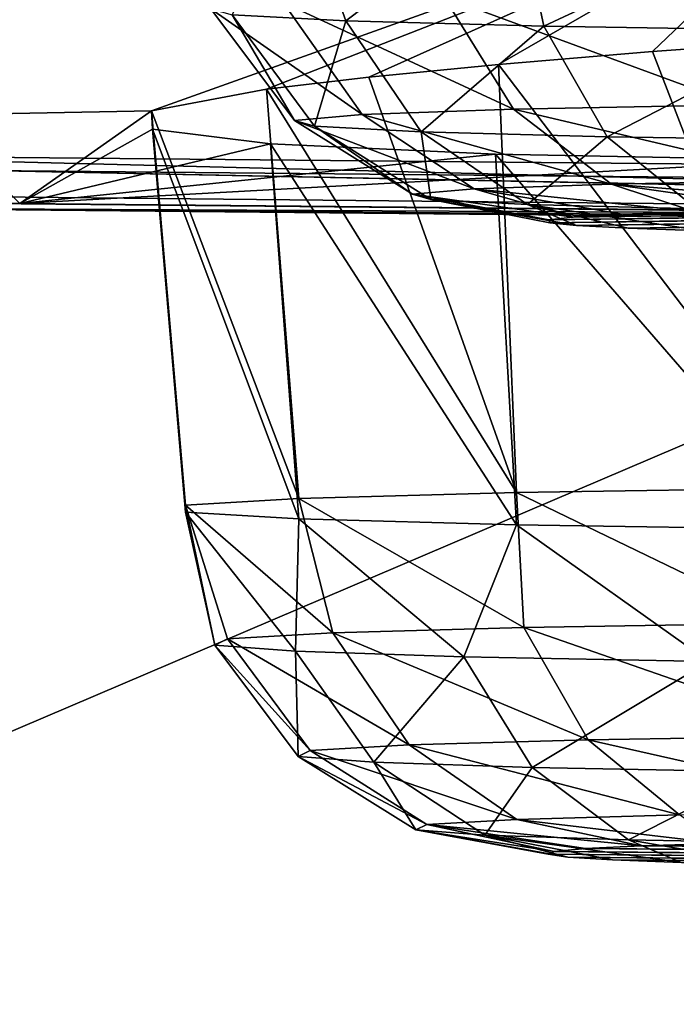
# Model space of a CAD drawing. Header units: millimetres. Extents: x -24 to 72, y 0 to 310.
# Tile 73 of 251: x -10.489 to -9.967, y 267.531 to 268.313. Entities that reach past the tile are written whole.
import ezdxf

# ---------------------------------------------------------------- set-up
doc = ezdxf.new("R2010")
doc.units = ezdxf.units.MM
doc.header["$LTSCALE"] = 65.185185
for name, color, linetype in [('109', 7, 'CONTINUOUS'), ('110', 7, 'CONTINUOUS'), ('111', 7, 'CONTINUOUS'), ('127', 7, 'CONTINUOUS'), ('151', 7, 'CONTINUOUS'), ('162', 7, 'CONTINUOUS'), ('163', 7, 'CONTINUOUS'), ('164', 7, 'CONTINUOUS'), ('245', 7, 'CONTINUOUS'), ('264', 7, 'CONTINUOUS'), ('265', 7, 'CONTINUOUS'), ('266', 7, 'CONTINUOUS'), ('267', 7, 'CONTINUOUS'), ('268', 7, 'CONTINUOUS'), ('27', 7, 'CONTINUOUS'), ('31', 7, 'CONTINUOUS')]:
    doc.layers.add(name, color=color, linetype=linetype)

msp = doc.modelspace()

# ---------------------------------------------------------------- linework, layer by layer
at = {"layer": '109', "color": 7, "linetype": 'CONTINUOUS'}
for points in [[(-13.02091, 269.63189, 205.2439), (-10.43641, 269.60333, 203.60763), (-10.71619, 268.2052, 206.2969), (-13.02091, 269.63189, 205.2439)], [(-10.71619, 268.2052, 206.2969), (-10.43641, 269.60333, 203.60763), (-8.2337, 268.18154, 204.94173), (-10.71619, 268.2052, 206.2969)], [(-10.43641, 269.60333, 203.60763), (-7.64981, 269.58131, 202.34607), (-8.2337, 268.18154, 204.94173), (-10.43641, 269.60333, 203.60763)]]:
    msp.add_3dface(points, dxfattribs=at)
at = {"layer": '110', "color": 7, "linetype": 'CONTINUOUS'}
for points in [[(-10.71619, 268.2052, 206.2969), (-8.64539, 268.153, 205.22036), (-11.0627, 268.17737, 206.61679), (-10.71619, 268.2052, 206.2969)], [(-10.71619, 268.2052, 206.2969), (-8.2337, 268.18154, 204.94173), (-8.64539, 268.153, 205.22036), (-10.71619, 268.2052, 206.2969)], [(-8.64539, 268.153, 205.22036), (-10.63032, 268.16276, 206.43032), (-11.0627, 268.17737, 206.61679), (-8.64539, 268.153, 205.22036)], [(-8.16754, 268.13929, 205.08599), (-10.63032, 268.16276, 206.43032), (-8.64539, 268.153, 205.22036), (-8.16754, 268.13929, 205.08599)]]:
    msp.add_3dface(points, dxfattribs=at)
at = {"layer": '111', "color": 7, "linetype": 'CONTINUOUS'}
for points in [[(-10.51547, 268.16657, 206.61171), (-10.63032, 268.16276, 206.43032), (-8.07982, 268.14336, 205.28195), (-10.51547, 268.16657, 206.61171)], [(-10.63032, 268.16276, 206.43032), (-8.16754, 268.13929, 205.08599), (-8.07982, 268.14336, 205.28195), (-10.63032, 268.16276, 206.43032)]]:
    msp.add_3dface(points, dxfattribs=at)
at = {"layer": '127', "color": 7, "linetype": 'CONTINUOUS'}
for points in [[(-10.51547, 268.16657, 206.61171), (-8.07982, 268.14336, 205.28195), (-10.51546, 268.19267, 206.61125), (-10.51547, 268.16657, 206.61171)], [(-10.51546, 268.19267, 206.61125), (-8.07982, 268.14336, 205.28195), (-8.07982, 268.16946, 205.28149), (-10.51546, 268.19267, 206.61125)]]:
    msp.add_3dface(points, dxfattribs=at)
at = {"layer": '151', "color": 7, "linetype": 'CONTINUOUS'}
for points in [[(-9.82646, 268.43951, 211.6298), (-12.70437, 268.19556, 208.31236), (-10.38408, 268.24007, 208.75158), (-9.82646, 268.43951, 211.6298)], [(-12.70437, 268.19556, 208.31236), (-9.82646, 268.43951, 211.6298), (-11.80987, 268.33756, 211.46228), (-12.70437, 268.19556, 208.31236)], [(-10.29273, 268.25727, 209.06586), (-9.82646, 268.43951, 211.6298), (-10.38408, 268.24007, 208.75158), (-10.29273, 268.25727, 209.06586)], [(-10.21136, 268.26696, 209.21515), (-9.82646, 268.43951, 211.6298), (-10.29273, 268.25727, 209.06586), (-10.21136, 268.26696, 209.21515)], [(-10.10825, 268.27703, 209.35161), (-9.82646, 268.43951, 211.6298), (-10.21136, 268.26696, 209.21515), (-10.10825, 268.27703, 209.35161)], [(-9.98608, 268.28719, 209.47134), (-9.82646, 268.43951, 211.6298), (-10.10825, 268.27703, 209.35161), (-9.98608, 268.28719, 209.47134)], [(-9.84813, 268.29714, 209.57134), (-9.82646, 268.43951, 211.6298), (-9.98608, 268.28719, 209.47134), (-9.84813, 268.29714, 209.57134)], [(-12.70437, 268.19556, 208.31236), (-10.48853, 268.16661, 206.65384), (-10.38408, 268.24007, 208.75158), (-12.70437, 268.19556, 208.31236)], [(-10.38408, 268.24007, 208.75158), (-10.48853, 268.16661, 206.65384), (-10.38319, 268.22547, 208.4227), (-10.38408, 268.24007, 208.75158)], [(-10.38319, 268.22547, 208.4227), (-10.48853, 268.16661, 206.65384), (-10.28951, 268.21397, 208.1076), (-10.38319, 268.22547, 208.4227)], [(-10.28951, 268.21397, 208.1076), (-10.48853, 268.16661, 206.65384), (-10.11072, 268.20577, 207.83184), (-10.28951, 268.21397, 208.1076)], [(-10.11072, 268.20577, 207.83184), (-10.48853, 268.16661, 206.65384), (-9.8614, 268.20096, 207.61779), (-10.11072, 268.20577, 207.83184)], [(-10.48853, 268.16661, 206.65384), (-8.05917, 268.14346, 205.32749), (-9.8614, 268.20096, 207.61779), (-10.48853, 268.16661, 206.65384)]]:
    msp.add_3dface(points, dxfattribs=at)
at = {"layer": '162', "color": 7, "linetype": 'CONTINUOUS'}
for points in [[(-10.04912, 268.15584, 237.55079), (-10.06843, 268.1536, 237.42276), (-9.18631, 268.16694, 238.18701), (-10.04912, 268.15584, 237.55079)], [(-9.18631, 268.16694, 238.18701), (-10.06843, 268.1536, 237.42276), (-9.05822, 268.16661, 238.16762), (-9.18631, 268.16694, 238.18701)], [(-10.06843, 268.1536, 237.42276), (-10.06746, 268.15134, 237.29323), (-9.05822, 268.16661, 238.16762), (-10.06843, 268.1536, 237.42276)], [(-9.05822, 268.16661, 238.16762), (-10.06746, 268.15134, 237.29323), (-8.93475, 268.16592, 238.12842), (-9.05822, 268.16661, 238.16762)], [(-10.06746, 268.15134, 237.29323), (-10.04623, 268.14911, 237.16547), (-8.93475, 268.16592, 238.12842), (-10.06746, 268.15134, 237.29323)], [(-9.3158, 268.16693, 238.18613), (-10.04912, 268.15584, 237.55079), (-9.18631, 268.16694, 238.18701), (-9.3158, 268.16693, 238.18613)], [(-10.01, 268.15799, 237.67426), (-10.04912, 268.15584, 237.55079), (-9.3158, 268.16693, 238.18613), (-10.01, 268.15799, 237.67426)], [(-8.93475, 268.16592, 238.12842), (-10.04623, 268.14911, 237.16547), (-8.81901, 268.16491, 238.07042), (-8.93475, 268.16592, 238.12842)], [(-10.04623, 268.14911, 237.16547), (-10.00528, 268.14697, 237.04266), (-8.81901, 268.16491, 238.07042), (-10.04623, 268.14911, 237.16547)], [(-9.4436, 268.16656, 238.16498), (-10.01, 268.15799, 237.67426), (-9.3158, 268.16693, 238.18613), (-9.4436, 268.16656, 238.16498)], [(-9.56652, 268.16585, 238.12409), (-10.01, 268.15799, 237.67426), (-9.4436, 268.16656, 238.16498), (-9.56652, 268.16585, 238.12409)], [(-9.95203, 268.16002, 237.7901), (-10.01, 268.15799, 237.67426), (-9.56652, 268.16585, 238.12409), (-9.95203, 268.16002, 237.7901)], [(-8.81901, 268.16491, 238.07042), (-10.00528, 268.14697, 237.04266), (-8.71366, 268.16359, 237.99495), (-8.81901, 268.16491, 238.07042)], [(-10.00528, 268.14697, 237.04266), (-9.94555, 268.14496, 236.92766), (-8.71366, 268.16359, 237.99495), (-10.00528, 268.14697, 237.04266)]]:
    msp.add_3dface(points, dxfattribs=at)
at = {"layer": '163', "color": 7, "linetype": 'CONTINUOUS'}
for points in [[(-10.09485, 268.41355, 236.62345), (-9.85307, 268.40989, 236.41399), (-10.07233, 268.30736, 236.64482), (-10.09485, 268.41355, 236.62345)], [(-10.07233, 268.30736, 236.64482), (-9.85307, 268.40989, 236.41399), (-9.8587, 268.30405, 236.45525), (-10.07233, 268.30736, 236.64482)], [(-10.07233, 268.30736, 236.64482), (-9.8587, 268.30405, 236.45525), (-10.0221, 268.21957, 236.68989), (-10.07233, 268.30736, 236.64482)], [(-10.0221, 268.21957, 236.68989), (-9.8587, 268.30405, 236.45525), (-9.82145, 268.21646, 236.51183), (-10.0221, 268.21957, 236.68989)], [(-9.951, 268.16222, 236.7525), (-10.0221, 268.21957, 236.68989), (-9.82145, 268.21646, 236.51183), (-9.951, 268.16222, 236.7525)]]:
    msp.add_3dface(points, dxfattribs=at)
at = {"layer": '164', "color": 7, "linetype": 'CONTINUOUS'}
for points in [[(-10.3198, 268.31625, 237.1542), (-10.2678, 268.41824, 236.89254), (-10.2296, 268.31152, 236.88322), (-10.3198, 268.31625, 237.1542)], [(-10.2678, 268.41824, 236.89254), (-10.09485, 268.41355, 236.62345), (-10.2296, 268.31152, 236.88322), (-10.2678, 268.41824, 236.89254)], [(-10.09485, 268.41355, 236.62345), (-10.07233, 268.30736, 236.64482), (-10.2296, 268.31152, 236.88322), (-10.09485, 268.41355, 236.62345)], [(-10.15154, 268.33057, 237.97443), (-10.2794, 268.32611, 237.71905), (-10.0965, 268.24136, 237.93873), (-10.15154, 268.33057, 237.97443)], [(-9.96194, 268.3343, 238.18802), (-10.15154, 268.33057, 237.97443), (-9.91841, 268.24487, 238.13935), (-9.96194, 268.3343, 238.18802)], [(-9.91841, 268.24487, 238.13935), (-10.15154, 268.33057, 237.97443), (-10.0965, 268.24136, 237.93873), (-9.91841, 268.24487, 238.13935)], [(-10.2794, 268.32611, 237.71905), (-10.33679, 268.32123, 237.43928), (-10.21659, 268.23718, 237.69886), (-10.2794, 268.32611, 237.71905)], [(-10.33679, 268.32123, 237.43928), (-10.3198, 268.31625, 237.1542), (-10.27049, 268.23259, 237.43609), (-10.33679, 268.32123, 237.43928)], [(-10.21659, 268.23718, 237.69886), (-10.33679, 268.32123, 237.43928), (-10.27049, 268.23259, 237.43609), (-10.21659, 268.23718, 237.69886)], [(-10.0965, 268.24136, 237.93873), (-10.2794, 268.32611, 237.71905), (-10.21659, 268.23718, 237.69886), (-10.0965, 268.24136, 237.93873)], [(-10.3198, 268.31625, 237.1542), (-10.2296, 268.31152, 236.88322), (-10.25454, 268.22792, 237.16832), (-10.3198, 268.31625, 237.1542)], [(-10.27049, 268.23259, 237.43609), (-10.3198, 268.31625, 237.1542), (-10.25454, 268.22792, 237.16832), (-10.27049, 268.23259, 237.43609)], [(-10.25454, 268.22792, 237.16832), (-10.2296, 268.31152, 236.88322), (-10.16981, 268.22347, 236.91381), (-10.25454, 268.22792, 237.16832)], [(-10.2296, 268.31152, 236.88322), (-10.07233, 268.30736, 236.64482), (-10.16981, 268.22347, 236.91381), (-10.2296, 268.31152, 236.88322)], [(-10.07233, 268.30736, 236.64482), (-10.0221, 268.21957, 236.68989), (-10.16981, 268.22347, 236.91381), (-10.07233, 268.30736, 236.64482)], [(-9.85681, 268.18521, 238.06928), (-9.91841, 268.24487, 238.13935), (-10.0965, 268.24136, 237.93873), (-9.85681, 268.18521, 238.06928)], [(-10.12769, 268.17822, 237.66912), (-10.21659, 268.23718, 237.69886), (-10.27049, 268.23259, 237.43609), (-10.12769, 268.17822, 237.66912)], [(-10.0186, 268.18203, 237.88703), (-10.0965, 268.24136, 237.93873), (-10.21659, 268.23718, 237.69886), (-10.0186, 268.18203, 237.88703)], [(-10.12769, 268.17822, 237.66912), (-10.0186, 268.18203, 237.88703), (-10.21659, 268.23718, 237.69886), (-10.12769, 268.17822, 237.66912)], [(-10.0186, 268.18203, 237.88703), (-9.85681, 268.18521, 238.06928), (-10.0965, 268.24136, 237.93873), (-10.0186, 268.18203, 237.88703)], [(-10.17666, 268.17406, 237.4304), (-10.12769, 268.17822, 237.66912), (-10.27049, 268.23259, 237.43609), (-10.17666, 268.17406, 237.4304)], [(-10.17666, 268.17406, 237.4304), (-10.27049, 268.23259, 237.43609), (-10.25454, 268.22792, 237.16832), (-10.17666, 268.17406, 237.4304)], [(-10.16217, 268.16981, 237.18714), (-10.17666, 268.17406, 237.4304), (-10.25454, 268.22792, 237.16832), (-10.16217, 268.16981, 237.18714)], [(-10.16217, 268.16981, 237.18714), (-10.25454, 268.22792, 237.16832), (-10.16981, 268.22347, 236.91381), (-10.16217, 268.16981, 237.18714)], [(-10.0221, 268.21957, 236.68989), (-10.0852, 268.16578, 236.95592), (-10.16981, 268.22347, 236.91381), (-10.0221, 268.21957, 236.68989)], [(-10.0852, 268.16578, 236.95592), (-10.16217, 268.16981, 237.18714), (-10.16981, 268.22347, 236.91381), (-10.0852, 268.16578, 236.95592)], [(-10.0221, 268.21957, 236.68989), (-9.951, 268.16222, 236.7525), (-10.0852, 268.16578, 236.95592), (-10.0221, 268.21957, 236.68989)], [(-10.12769, 268.17822, 237.66912), (-9.95203, 268.16002, 237.7901), (-10.0186, 268.18203, 237.88703), (-10.12769, 268.17822, 237.66912)], [(-10.0186, 268.18203, 237.88703), (-9.78574, 268.16346, 237.98763), (-9.85681, 268.18521, 238.06928), (-10.0186, 268.18203, 237.88703)], [(-9.95203, 268.16002, 237.7901), (-9.87668, 268.16185, 237.89539), (-10.0186, 268.18203, 237.88703), (-9.95203, 268.16002, 237.7901)], [(-9.87668, 268.16185, 237.89539), (-9.78574, 268.16346, 237.98763), (-10.0186, 268.18203, 237.88703), (-9.87668, 268.16185, 237.89539)], [(-10.17666, 268.17406, 237.4304), (-10.04912, 268.15584, 237.55079), (-10.12769, 268.17822, 237.66912), (-10.17666, 268.17406, 237.4304)], [(-10.06843, 268.1536, 237.42276), (-10.04912, 268.15584, 237.55079), (-10.17666, 268.17406, 237.4304), (-10.06843, 268.1536, 237.42276)], [(-10.16217, 268.16981, 237.18714), (-10.06843, 268.1536, 237.42276), (-10.17666, 268.17406, 237.4304), (-10.16217, 268.16981, 237.18714)], [(-10.04912, 268.15584, 237.55079), (-10.01, 268.15799, 237.67426), (-10.12769, 268.17822, 237.66912), (-10.04912, 268.15584, 237.55079)], [(-10.01, 268.15799, 237.67426), (-9.95203, 268.16002, 237.7901), (-10.12769, 268.17822, 237.66912), (-10.01, 268.15799, 237.67426)], [(-10.04623, 268.14911, 237.16547), (-10.06746, 268.15134, 237.29323), (-10.16217, 268.16981, 237.18714), (-10.04623, 268.14911, 237.16547)], [(-10.0852, 268.16578, 236.95592), (-10.04623, 268.14911, 237.16547), (-10.16217, 268.16981, 237.18714), (-10.0852, 268.16578, 236.95592)], [(-10.06746, 268.15134, 237.29323), (-10.06843, 268.1536, 237.42276), (-10.16217, 268.16981, 237.18714), (-10.06746, 268.15134, 237.29323)], [(-9.94555, 268.14496, 236.92766), (-10.00528, 268.14697, 237.04266), (-10.0852, 268.16578, 236.95592), (-9.94555, 268.14496, 236.92766)], [(-9.951, 268.16222, 236.7525), (-9.94555, 268.14496, 236.92766), (-10.0852, 268.16578, 236.95592), (-9.951, 268.16222, 236.7525)], [(-10.00528, 268.14697, 237.04266), (-10.04623, 268.14911, 237.16547), (-10.0852, 268.16578, 236.95592), (-10.00528, 268.14697, 237.04266)]]:
    msp.add_3dface(points, dxfattribs=at)
at = {"layer": '245', "color": 7, "linetype": 'CONTINUOUS'}
for points in [[(-12.73704, 268.2217, 208.27405), (-10.51546, 268.19267, 206.61125), (-10.48853, 268.16661, 206.65384), (-12.73704, 268.2217, 208.27405)], [(-12.73704, 268.2217, 208.27405), (-10.48853, 268.16661, 206.65384), (-12.70437, 268.19556, 208.31236), (-12.73704, 268.2217, 208.27405)], [(-10.51546, 268.19267, 206.61125), (-8.07982, 268.16946, 205.28149), (-8.05917, 268.14346, 205.32749), (-10.51546, 268.19267, 206.61125)], [(-10.51546, 268.19267, 206.61125), (-8.05917, 268.14346, 205.32749), (-10.48853, 268.16661, 206.65384), (-10.51546, 268.19267, 206.61125)]]:
    msp.add_3dface(points, dxfattribs=at)
at = {"layer": '264', "color": 7, "linetype": 'CONTINUOUS'}
for points in [[(-10.03927, 267.65433, 208.81926), (-8.49396, 267.64448, 208.25496), (-9.99504, 267.65644, 208.94038), (-10.03927, 267.65433, 208.81926)], [(-9.93246, 267.65841, 209.05311), (-9.99504, 267.65644, 208.94038), (-8.44973, 267.64659, 208.37608), (-9.93246, 267.65841, 209.05311)], [(-9.99504, 267.65644, 208.94038), (-8.49396, 267.64448, 208.25496), (-8.44973, 267.64659, 208.37608), (-9.99504, 267.65644, 208.94038)], [(-10.06886, 267.64985, 208.56273), (-8.73107, 267.63919, 207.95187), (-10.06418, 267.65211, 208.69209), (-10.06886, 267.64985, 208.56273)], [(-8.83849, 267.63792, 207.87949), (-8.73107, 267.63919, 207.95187), (-10.06886, 267.64985, 208.56273), (-8.83849, 267.63792, 207.87949)], [(-10.05323, 267.64761, 208.43416), (-8.83849, 267.63792, 207.87949), (-10.06886, 267.64985, 208.56273), (-10.05323, 267.64761, 208.43416)], [(-10.06418, 267.65211, 208.69209), (-8.63636, 267.64073, 208.04013), (-10.03927, 267.65433, 208.81926), (-10.06418, 267.65211, 208.69209)], [(-8.73107, 267.63919, 207.95187), (-8.63636, 267.64073, 208.04013), (-10.06418, 267.65211, 208.69209), (-8.73107, 267.63919, 207.95187)], [(-8.55654, 267.64251, 208.14222), (-8.49396, 267.64448, 208.25496), (-10.03927, 267.65433, 208.81926), (-8.55654, 267.64251, 208.14222)], [(-8.63636, 267.64073, 208.04013), (-8.55654, 267.64251, 208.14222), (-10.03927, 267.65433, 208.81926), (-8.63636, 267.64073, 208.04013)], [(-8.95593, 267.63697, 207.8248), (-8.83849, 267.63792, 207.87949), (-10.05323, 267.64761, 208.43416), (-8.95593, 267.63697, 207.8248)], [(-10.01766, 267.64543, 208.3096), (-8.95593, 267.63697, 207.8248), (-10.05323, 267.64761, 208.43416), (-10.01766, 267.64543, 208.3096)], [(-9.08042, 267.63635, 207.78917), (-8.95593, 267.63697, 207.8248), (-10.01766, 267.64543, 208.3096), (-9.08042, 267.63635, 207.78917)], [(-9.96307, 267.64338, 208.1922), (-9.08042, 267.63635, 207.78917), (-10.01766, 267.64543, 208.3096), (-9.96307, 267.64338, 208.1922)]]:
    msp.add_3dface(points, dxfattribs=at)
at = {"layer": '265', "color": 7, "linetype": 'CONTINUOUS'}
for points in [[(-10.09393, 267.93712, 209.32881), (-10.26689, 267.93242, 209.05973), (-10.08823, 267.82991, 209.29129), (-10.09393, 267.93712, 209.32881)], [(-9.85216, 267.94077, 209.53828), (-10.09393, 267.93712, 209.32881), (-9.87918, 267.8333, 209.48589), (-9.85216, 267.94077, 209.53828)], [(-9.87918, 267.8333, 209.48589), (-10.09393, 267.93712, 209.32881), (-10.08823, 267.82991, 209.29129), (-9.87918, 267.8333, 209.48589)], [(-10.08823, 267.82991, 209.29129), (-10.26689, 267.93242, 209.05973), (-10.23979, 267.82568, 209.04921), (-10.08823, 267.82991, 209.29129)], [(-10.08823, 267.82991, 209.29129), (-10.23979, 267.82568, 209.04921), (-10.03698, 267.74061, 209.25052), (-10.08823, 267.82991, 209.29129)], [(-9.87918, 267.8333, 209.48589), (-10.08823, 267.82991, 209.29129), (-9.84062, 267.7438, 209.4333), (-9.87918, 267.8333, 209.48589)], [(-9.84062, 267.7438, 209.4333), (-10.08823, 267.82991, 209.29129), (-10.03698, 267.74061, 209.25052), (-9.84062, 267.7438, 209.4333)], [(-10.23979, 267.82568, 209.04921), (-10.17933, 267.73664, 209.02315), (-10.03698, 267.74061, 209.25052), (-10.23979, 267.82568, 209.04921)], [(-9.78606, 267.68405, 209.35771), (-9.84062, 267.7438, 209.4333), (-10.03698, 267.74061, 209.25052), (-9.78606, 267.68405, 209.35771)], [(-10.17933, 267.73664, 209.02315), (-9.96444, 267.68115, 209.19165), (-10.03698, 267.74061, 209.25052), (-10.17933, 267.73664, 209.02315)], [(-10.09376, 267.67754, 208.9851), (-9.96444, 267.68115, 209.19165), (-10.17933, 267.73664, 209.02315), (-10.09376, 267.67754, 208.9851)], [(-9.96444, 267.68115, 209.19165), (-9.78606, 267.68405, 209.35771), (-10.03698, 267.74061, 209.25052), (-9.96444, 267.68115, 209.19165)], [(-10.09376, 267.67754, 208.9851), (-9.93246, 267.65841, 209.05311), (-9.96444, 267.68115, 209.19165), (-10.09376, 267.67754, 208.9851)], [(-9.99504, 267.65644, 208.94038), (-9.93246, 267.65841, 209.05311), (-10.09376, 267.67754, 208.9851), (-9.99504, 267.65644, 208.94038)]]:
    msp.add_3dface(points, dxfattribs=at)
at = {"layer": '266', "color": 7, "linetype": 'CONTINUOUS'}
for points in [[(-10.23979, 267.82568, 209.04921), (-10.26689, 267.93242, 209.05973), (-10.35702, 267.92706, 208.75282), (-10.23979, 267.82568, 209.04921)], [(-10.23979, 267.82568, 209.04921), (-10.35702, 267.92706, 208.75282), (-10.32351, 267.82091, 208.77617), (-10.23979, 267.82568, 209.04921)], [(-10.35702, 267.92706, 208.75282), (-10.35702, 267.92148, 208.43296), (-10.33371, 267.81593, 208.49076), (-10.35702, 267.92706, 208.75282)], [(-10.32351, 267.82091, 208.77617), (-10.35702, 267.92706, 208.75282), (-10.33371, 267.81593, 208.49076), (-10.32351, 267.82091, 208.77617)], [(-10.35702, 267.92148, 208.43296), (-10.26689, 267.91612, 208.12605), (-10.26968, 267.81107, 208.21244), (-10.35702, 267.92148, 208.43296)], [(-10.33371, 267.81593, 208.49076), (-10.35702, 267.92148, 208.43296), (-10.26968, 267.81107, 208.21244), (-10.33371, 267.81593, 208.49076)], [(-10.26968, 267.81107, 208.21244), (-10.26689, 267.91612, 208.12605), (-10.13578, 267.80667, 207.96017), (-10.26968, 267.81107, 208.21244)], [(-10.26689, 267.91612, 208.12605), (-10.09393, 267.91143, 207.85696), (-10.13578, 267.80667, 207.96017), (-10.26689, 267.91612, 208.12605)], [(-10.13578, 267.80667, 207.96017), (-10.09393, 267.91143, 207.85696), (-9.94114, 267.80302, 207.75115), (-10.13578, 267.80667, 207.96017)], [(-10.09393, 267.91143, 207.85696), (-9.85216, 267.90777, 207.6475), (-9.94114, 267.80302, 207.75115), (-10.09393, 267.91143, 207.85696)], [(-10.32351, 267.82091, 208.77617), (-10.33371, 267.81593, 208.49076), (-10.25797, 267.73216, 208.76669), (-10.32351, 267.82091, 208.77617)], [(-10.17933, 267.73664, 209.02315), (-10.23979, 267.82568, 209.04921), (-10.32351, 267.82091, 208.77617), (-10.17933, 267.73664, 209.02315)], [(-10.17933, 267.73664, 209.02315), (-10.32351, 267.82091, 208.77617), (-10.25797, 267.73216, 208.76669), (-10.17933, 267.73664, 209.02315)], [(-10.33371, 267.81593, 208.49076), (-10.26968, 267.81107, 208.21244), (-10.26754, 267.72748, 208.49862), (-10.33371, 267.81593, 208.49076)], [(-10.25797, 267.73216, 208.76669), (-10.33371, 267.81593, 208.49076), (-10.26754, 267.72748, 208.49862), (-10.25797, 267.73216, 208.76669)], [(-10.26968, 267.81107, 208.21244), (-10.13578, 267.80667, 207.96017), (-10.2074, 267.72292, 208.23721), (-10.26968, 267.81107, 208.21244)], [(-10.26754, 267.72748, 208.49862), (-10.26968, 267.81107, 208.21244), (-10.2074, 267.72292, 208.23721), (-10.26754, 267.72748, 208.49862)], [(-10.2074, 267.72292, 208.23721), (-10.13578, 267.80667, 207.96017), (-10.08164, 267.71879, 208.00026), (-10.2074, 267.72292, 208.23721)], [(-10.13578, 267.80667, 207.96017), (-9.94114, 267.80302, 207.75115), (-10.08164, 267.71879, 208.00026), (-10.13578, 267.80667, 207.96017)], [(-10.08164, 267.71879, 208.00026), (-9.94114, 267.80302, 207.75115), (-9.89883, 267.71536, 207.80394), (-10.08164, 267.71879, 208.00026)], [(-10.09376, 267.67754, 208.9851), (-10.17933, 267.73664, 209.02315), (-10.25797, 267.73216, 208.76669), (-10.09376, 267.67754, 208.9851)], [(-10.1652, 267.67348, 208.75211), (-10.25797, 267.73216, 208.76669), (-10.26754, 267.72748, 208.49862), (-10.1652, 267.67348, 208.75211)], [(-10.1739, 267.66923, 208.50858), (-10.1652, 267.67348, 208.75211), (-10.26754, 267.72748, 208.49862), (-10.1739, 267.66923, 208.50858)], [(-10.1739, 267.66923, 208.50858), (-10.26754, 267.72748, 208.49862), (-10.2074, 267.72292, 208.23721), (-10.1739, 267.66923, 208.50858)], [(-10.1652, 267.67348, 208.75211), (-10.09376, 267.67754, 208.9851), (-10.25797, 267.73216, 208.76669), (-10.1652, 267.67348, 208.75211)], [(-10.11926, 267.66508, 208.2711), (-10.1739, 267.66923, 208.50858), (-10.2074, 267.72292, 208.23721), (-10.11926, 267.66508, 208.2711)], [(-10.11926, 267.66508, 208.2711), (-10.2074, 267.72292, 208.23721), (-10.08164, 267.71879, 208.00026), (-10.11926, 267.66508, 208.2711)], [(-10.00501, 267.66132, 208.05584), (-10.11926, 267.66508, 208.2711), (-10.08164, 267.71879, 208.00026), (-10.00501, 267.66132, 208.05584)], [(-10.00501, 267.66132, 208.05584), (-10.08164, 267.71879, 208.00026), (-9.89883, 267.71536, 207.80394), (-10.00501, 267.66132, 208.05584)], [(-9.83893, 267.65821, 207.87749), (-10.00501, 267.66132, 208.05584), (-9.89883, 267.71536, 207.80394), (-9.83893, 267.65821, 207.87749)], [(-10.1739, 267.66923, 208.50858), (-10.06418, 267.65211, 208.69209), (-10.1652, 267.67348, 208.75211), (-10.1739, 267.66923, 208.50858)], [(-9.99504, 267.65644, 208.94038), (-10.09376, 267.67754, 208.9851), (-10.1652, 267.67348, 208.75211), (-9.99504, 267.65644, 208.94038)], [(-10.06418, 267.65211, 208.69209), (-10.03927, 267.65433, 208.81926), (-10.1652, 267.67348, 208.75211), (-10.06418, 267.65211, 208.69209)], [(-10.03927, 267.65433, 208.81926), (-9.99504, 267.65644, 208.94038), (-10.1652, 267.67348, 208.75211), (-10.03927, 267.65433, 208.81926)], [(-10.05323, 267.64761, 208.43416), (-10.06886, 267.64985, 208.56273), (-10.1739, 267.66923, 208.50858), (-10.05323, 267.64761, 208.43416)], [(-10.11926, 267.66508, 208.2711), (-10.05323, 267.64761, 208.43416), (-10.1739, 267.66923, 208.50858), (-10.11926, 267.66508, 208.2711)], [(-10.06886, 267.64985, 208.56273), (-10.06418, 267.65211, 208.69209), (-10.1739, 267.66923, 208.50858), (-10.06886, 267.64985, 208.56273)], [(-9.96307, 267.64338, 208.1922), (-10.01766, 267.64543, 208.3096), (-10.11926, 267.66508, 208.2711), (-9.96307, 267.64338, 208.1922)], [(-10.00501, 267.66132, 208.05584), (-9.96307, 267.64338, 208.1922), (-10.11926, 267.66508, 208.2711), (-10.00501, 267.66132, 208.05584)], [(-10.01766, 267.64543, 208.3096), (-10.05323, 267.64761, 208.43416), (-10.11926, 267.66508, 208.2711), (-10.01766, 267.64543, 208.3096)], [(-9.89074, 267.64151, 208.08475), (-9.96307, 267.64338, 208.1922), (-10.00501, 267.66132, 208.05584), (-9.89074, 267.64151, 208.08475)], [(-9.83893, 267.65821, 207.87749), (-9.89074, 267.64151, 208.08475), (-10.00501, 267.66132, 208.05584), (-9.83893, 267.65821, 207.87749)]]:
    msp.add_3dface(points, dxfattribs=at)
at = {"layer": '267', "color": 7, "linetype": 'CONTINUOUS'}
for points in [[(-10.29273, 268.25727, 209.06586), (-10.38408, 268.24007, 208.75158), (-10.26689, 267.93242, 209.05973), (-10.29273, 268.25727, 209.06586)], [(-10.38408, 268.24007, 208.75158), (-10.38319, 268.22547, 208.4227), (-10.35702, 267.92706, 208.75282), (-10.38408, 268.24007, 208.75158)], [(-10.26689, 267.93242, 209.05973), (-10.38408, 268.24007, 208.75158), (-10.35702, 267.92706, 208.75282), (-10.26689, 267.93242, 209.05973)], [(-10.38319, 268.22547, 208.4227), (-10.28951, 268.21397, 208.1076), (-10.26689, 267.91612, 208.12605), (-10.38319, 268.22547, 208.4227)], [(-10.38319, 268.22547, 208.4227), (-10.26689, 267.91612, 208.12605), (-10.35702, 267.92148, 208.43296), (-10.38319, 268.22547, 208.4227)], [(-10.38319, 268.22547, 208.4227), (-10.35702, 267.92148, 208.43296), (-10.35702, 267.92706, 208.75282), (-10.38319, 268.22547, 208.4227)], [(-10.28951, 268.21397, 208.1076), (-10.11072, 268.20577, 207.83184), (-10.09393, 267.91143, 207.85696), (-10.28951, 268.21397, 208.1076)], [(-10.28951, 268.21397, 208.1076), (-10.09393, 267.91143, 207.85696), (-10.26689, 267.91612, 208.12605), (-10.28951, 268.21397, 208.1076)], [(-10.11072, 268.20577, 207.83184), (-9.8614, 268.20096, 207.61779), (-9.85216, 267.90777, 207.6475), (-10.11072, 268.20577, 207.83184)], [(-10.11072, 268.20577, 207.83184), (-9.85216, 267.90777, 207.6475), (-10.09393, 267.91143, 207.85696), (-10.11072, 268.20577, 207.83184)]]:
    msp.add_3dface(points, dxfattribs=at)
at = {"layer": '268', "color": 7, "linetype": 'CONTINUOUS'}
for points in [[(-9.84813, 268.29714, 209.57134), (-9.98608, 268.28719, 209.47134), (-9.85216, 267.94077, 209.53828), (-9.84813, 268.29714, 209.57134)], [(-9.98608, 268.28719, 209.47134), (-10.10825, 268.27703, 209.35161), (-9.85216, 267.94077, 209.53828), (-9.98608, 268.28719, 209.47134)], [(-10.10825, 268.27703, 209.35161), (-10.21136, 268.26696, 209.21515), (-10.09393, 267.93712, 209.32881), (-10.10825, 268.27703, 209.35161)], [(-10.10825, 268.27703, 209.35161), (-10.09393, 267.93712, 209.32881), (-9.85216, 267.94077, 209.53828), (-10.10825, 268.27703, 209.35161)], [(-10.21136, 268.26696, 209.21515), (-10.29273, 268.25727, 209.06586), (-10.09393, 267.93712, 209.32881), (-10.21136, 268.26696, 209.21515)], [(-10.29273, 268.25727, 209.06586), (-10.26689, 267.93242, 209.05973), (-10.09393, 267.93712, 209.32881), (-10.29273, 268.25727, 209.06586)]]:
    msp.add_3dface(points, dxfattribs=at)
at = {"layer": '27', "color": 7, "linetype": 'CONTINUOUS'}
for points in [[(-9.32903, 273.56166, -8.73488), (-9.40267, 268.21336, -11.12386), (-13.73594, 272.04502, -8.4404), (-9.32903, 273.56166, -8.73488)], [(-13.73594, 272.04502, -8.4404), (-9.40267, 268.21336, -11.12386), (-13.76291, 269.23023, -9.66299), (-13.73594, 272.04502, -8.4404)], [(-13.76291, 269.23023, -9.66299), (-9.40267, 268.21336, -11.12386), (-13.78785, 266.34326, -10.75397), (-13.76291, 269.23023, -9.66299)], [(-9.40267, 268.21336, -11.12386), (-9.46484, 262.62718, -13.01556), (-13.78785, 266.34326, -10.75397), (-9.40267, 268.21336, -11.12386)]]:
    msp.add_3dface(points, dxfattribs=at)
at = {"layer": '31', "color": 7, "linetype": 'CONTINUOUS'}
for points in [[(-12.07652, 267.76113, 21.55977), (-9.87647, 269.28526, 24.85297), (-12.07754, 270.2261, 23.94711), (-12.07652, 267.76113, 21.55977)], [(-9.87406, 266.92335, 22.56128), (-9.87647, 269.28526, 24.85297), (-12.07652, 267.76113, 21.55977), (-9.87406, 266.92335, 22.56128)], [(-12.0765, 265.05274, 19.40415), (-9.87406, 266.92335, 22.56128), (-12.07652, 267.76113, 21.55977), (-12.0765, 265.05274, 19.40415)]]:
    msp.add_3dface(points, dxfattribs=at)

doc.saveas('drawing.dxf')
